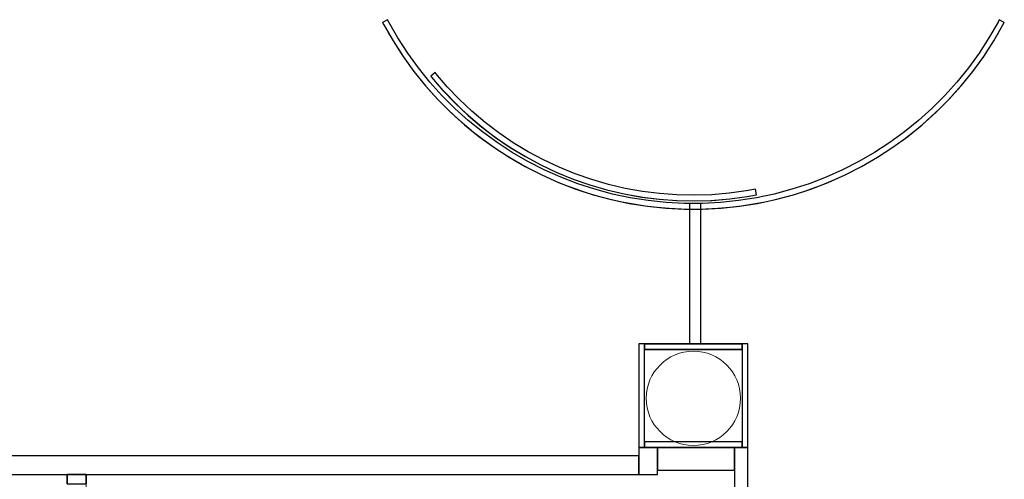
# Model space of a CAD drawing. Header units: metres. Extents: x 391.1 to 430.4, y 12.7 to 28.4.
# Tile 161 of 168: x 417.4 to 422.6, y 17.4 to 19.8. Entities that reach past the tile are written whole.
import ezdxf

# ---------------------------------------------------------------- set-up
doc = ezdxf.new("R2010")
doc.units = ezdxf.units.M
for name, color, linetype, lineweight in [('A-COLS-____-MCUT', 7, 'Continuous', 18), ('A-COLS-____-OTLN', 7, 'Continuous', 18), ('A-WALL-____-MCUT', 7, 'Continuous', 25), ('A-WALL-____-OTLN', 7, 'Continuous', 25)]:
    doc.layers.add(name, color=color, linetype=linetype, lineweight=lineweight)

# ---------------------------------------------------------------- blocks, each defined once
blk = doc.blocks.new('Family - Envans PB-155378-02_PCI_P0')
at = {"layer": 'A-WALL-____-MCUT', "color": 253, "true_color": 0xaaaaaa}
for p, q in [((0.4095, 0.12), (0, 0.12)), ((0, 0.12), (0, 0)), ((0.4095, 0), (0.4095, 0.12)), ((0, 0), (0.4095, 0))]:
    blk.add_line(p, q, dxfattribs=at)
at = {"layer": 'A-WALL-____-OTLN', "color": 253, "true_color": 0xaaaaaa}
for p, q in [((0.4095, 0.12), (0, 0.12)), ((0, 0.12), (0, 0)), ((0.4095, 0), (0.4095, 0.12)), ((0, 0), (0.4095, 0))]:
    blk.add_line(p, q, dxfattribs=at)
at = {"layer": 'A-WALL-____-OTLN', "color": 253, "lineweight": 18, "true_color": 0xaaaaaa}
blk.add_line((0.01, 0), (0.4095, 0), dxfattribs=at)
blk = doc.blocks.new('Family - Mampara PB-155380-02_PCI_P0')
at = {"layer": 'A-WALL-____-MCUT', "color": 253, "true_color": 0xaaaaaa}
for p, q in [((1.1094, 0.1), (0, 0.1)), ((0, 0.1), (0, 0)), ((1.1094, 0), (1.1094, 0.1)), ((2.0494, 0.1), (2.0494, 0)), ((2.0993, 0.1), (2.0494, 0.1)), ((2.0994, 0), (2.0993, 0.1)), ((0, 0), (1.1094, 0)), ((2.0494, 0), (2.0994, 0))]:
    blk.add_line(p, q, dxfattribs=at)
at = {"layer": 'A-WALL-____-OTLN', "color": 253, "true_color": 0xaaaaaa}
for p, q in [((0, 0), (0, 0.1)), ((0, 0.1), (1.1094, 0.1)), ((1.1094, 0), (1.1094, 0.1)), ((2.0494, 0.1), (2.0494, 0)), ((2.0494, 0.1), (2.0993, 0.1)), ((2.0993, 0.1), (2.0994, 0)), ((1.1094, 0), (0, 0)), ((2.0994, 0), (2.0494, 0))]:
    blk.add_line(p, q, dxfattribs=at)
at = {"layer": 'A-WALL-____-OTLN', "color": 253, "lineweight": 18, "true_color": 0xaaaaaa}
blk.add_line((0, 0), (2.0994, 0), dxfattribs=at)
blk = doc.blocks.new('Family - Mampara PB-155425-02_PCI_P0')
at = {"layer": 'A-WALL-____-MCUT', "color": 253, "true_color": 0xaaaaaa}
for p, q in [((0.7444, 0.06), (0, 0.06)), ((0, 0.06), (0, 0)), ((0.7444, 0), (0.7444, 0.06)), ((0, 0), (0.7444, 0))]:
    blk.add_line(p, q, dxfattribs=at)
at = {"layer": 'A-WALL-____-OTLN', "color": 253, "true_color": 0xaaaaaa}
for p, q in [((0.7444, 0.06), (0, 0.06)), ((0, 0.06), (0, 0)), ((0.7444, 0), (0.7444, 0.06)), ((0, 0), (0.7444, 0))]:
    blk.add_line(p, q, dxfattribs=at)
at = {"layer": 'A-WALL-____-OTLN', "color": 253, "lineweight": 18, "true_color": 0xaaaaaa}
blk.add_line((0, 0), (0.7444, 0), dxfattribs=at)
blk = doc.blocks.new('Family - Envans PB-155447-02_PCI_P0')
at = {"layer": 'A-WALL-____-MCUT', "color": 253, "true_color": 0xaaaaaa}
for p, q in [((8.4232, 0.1), (0, 0.1)), ((0, 0.1), (0, 0)), ((0, 0), (8.4232, 0))]:
    blk.add_line(p, q, dxfattribs=at)
at = {"layer": 'A-WALL-____-OTLN', "color": 253, "true_color": 0xaaaaaa}
for p, q in [((9.4951, 0.1), (0, 0.1)), ((0, 0.1), (0, 0)), ((0, 0), (9.4951, 0))]:
    blk.add_line(p, q, dxfattribs=at)
at = {"layer": 'A-WALL-____-OTLN', "color": 253, "lineweight": 18, "true_color": 0xaaaaaa}
blk.add_line((0, 0), (9.4951, 0), dxfattribs=at)
blk = doc.blocks.new('Family - Mampara PB-155457-02_PCI_P0')
at = {"layer": 'A-WALL-____-MCUT', "color": 253, "true_color": 0xaaaaaa}
for p, q in [((-1.6238, -0.8651), (-1.6503, -0.8792)), ((-1.6503, -0.8792), (-1.6436, -0.8924)), ((-1.6172, -0.8781), (-1.6238, -0.8651)), ((-1.569, -0.9615), (-1.6172, -0.8781)), ((1.6172, -0.8781), (1.569, -0.9615)), ((1.6241, -0.8645), (1.6172, -0.8781)), ((1.6506, -0.8786), (1.6241, -0.8645)), ((1.6436, -0.8924), (1.6506, -0.8786)), ((-1.6436, -0.8924), (-1.5946, -0.9772)), ((1.5946, -0.9772), (1.6436, -0.8924)), ((-1.5946, -0.9772), (-1.5413, -1.0593)), ((-1.5166, -1.0423), (-1.569, -0.9615)), ((1.569, -0.9615), (1.5166, -1.0423)), ((1.5413, -1.0593), (1.5946, -0.9772)), ((-1.4599, -1.1202), (-1.5166, -1.0423)), ((1.5166, -1.0423), (1.4599, -1.1202)), ((-1.5413, -1.0593), (-1.4837, -1.1385)), ((1.4837, -1.1385), (1.5413, -1.0593)), ((-1.4837, -1.1385), (-1.4221, -1.2146)), ((-1.3993, -1.1951), (-1.4599, -1.1202)), ((1.4599, -1.1202), (1.3993, -1.1951)), ((1.4221, -1.2146), (1.4837, -1.1385)), ((-1.3348, -1.2667), (-1.3993, -1.1951)), ((1.3993, -1.1951), (1.3348, -1.2667)), ((-1.4221, -1.2146), (-1.3566, -1.2874)), ((1.3566, -1.2874), (1.4221, -1.2146)), ((-1.3566, -1.2874), (-1.2874, -1.3566)), ((-1.2667, -1.3348), (-1.3348, -1.2667)), ((1.3348, -1.2667), (1.2667, -1.3348)), ((1.2874, -1.3566), (1.3566, -1.2874)), ((-1.2874, -1.3566), (-1.2146, -1.4221)), ((-1.1951, -1.3993), (-1.2667, -1.3348)), ((1.2667, -1.3348), (1.1951, -1.3993)), ((1.2146, -1.4221), (1.2874, -1.3566)), ((-1.1202, -1.4599), (-1.1951, -1.3993)), ((1.1951, -1.3993), (1.1202, -1.4599)), ((-1.2146, -1.4221), (-1.1385, -1.4837)), ((-1.0423, -1.5166), (-1.1202, -1.4599)), ((1.1202, -1.4599), (1.0423, -1.5166)), ((1.1385, -1.4837), (1.2146, -1.4221)), ((-1.1385, -1.4837), (-1.0593, -1.5413)), ((1.0593, -1.5413), (1.1385, -1.4837)), ((-1.0593, -1.5413), (-0.9772, -1.5946)), ((-0.9615, -1.569), (-1.0423, -1.5166)), ((1.0423, -1.5166), (0.9615, -1.569)), ((0.9772, -1.5946), (1.0593, -1.5413)), ((-0.9772, -1.5946), (-0.8924, -1.6436)), ((-0.8781, -1.6172), (-0.9615, -1.569)), ((-0.7922, -1.6609), (-0.8781, -1.6172)), ((0.8781, -1.6172), (0.7922, -1.6609)), ((0.9615, -1.569), (0.8781, -1.6172)), ((0.8924, -1.6436), (0.9772, -1.5946)), ((-0.8924, -1.6436), (-0.8051, -1.688)), ((-0.7042, -1.7001), (-0.7922, -1.6609)), ((0.7922, -1.6609), (0.7042, -1.7001)), ((0.8051, -1.688), (0.8924, -1.6436)), ((-0.8051, -1.688), (-0.7157, -1.7278)), ((-0.6143, -1.7346), (-0.7042, -1.7001)), ((0.7042, -1.7001), (0.6143, -1.7346)), ((0.7157, -1.7278), (0.8051, -1.688)), ((-0.7157, -1.7278), (-0.6243, -1.7629)), ((-0.6243, -1.7629), (-0.5312, -1.7932)), ((-0.5226, -1.7644), (-0.6143, -1.7346)), ((-0.4296, -1.7894), (-0.5226, -1.7644)), ((0.5226, -1.7644), (0.4296, -1.7894)), ((0.6143, -1.7346), (0.5226, -1.7644)), ((0.5312, -1.7932), (0.6243, -1.7629)), ((0.6243, -1.7629), (0.7157, -1.7278)), ((-0.5312, -1.7932), (-0.4366, -1.8185)), ((-0.4366, -1.8185), (-0.3408, -1.8389)), ((-0.3353, -1.8094), (-0.4296, -1.7894)), ((-0.2402, -1.8245), (-0.3353, -1.8094)), ((-0.1444, -1.8345), (-0.2402, -1.8245)), ((0.2402, -1.8245), (0.1444, -1.8345)), ((0.3353, -1.8094), (0.2402, -1.8245)), ((0.4296, -1.7894), (0.3353, -1.8094)), ((0.3408, -1.8389), (0.4366, -1.8185)), ((0.4366, -1.8185), (0.5312, -1.7932)), ((-0.3408, -1.8389), (-0.2441, -1.8542)), ((-0.2441, -1.8542), (-0.1467, -1.8644)), ((-0.1467, -1.8644), (-0.049, -1.8696)), ((-0.0482, -1.8396), (-0.1444, -1.8345)), ((-0.049, -1.8696), (0.049, -1.8696)), ((0.0482, -1.8396), (-0.0482, -1.8396)), ((0.1444, -1.8345), (0.0482, -1.8396)), ((0.049, -1.8696), (0.1467, -1.8644)), ((0.1467, -1.8644), (0.2441, -1.8542)), ((0.2441, -1.8542), (0.3408, -1.8389))]:
    blk.add_line(p, q, dxfattribs=at)
at = {"layer": 'A-WALL-____-OTLN', "color": 253, "true_color": 0xaaaaaa}
for p, q in [((-1.6238, -0.8651), (-1.6503, -0.8792)), ((-1.6503, -0.8792), (-1.6436, -0.8924)), ((-1.6172, -0.8781), (-1.6238, -0.8651)), ((-1.569, -0.9615), (-1.6172, -0.8781)), ((1.6172, -0.8781), (1.569, -0.9615)), ((1.6241, -0.8645), (1.6172, -0.8781)), ((1.6506, -0.8786), (1.6241, -0.8645)), ((1.6436, -0.8924), (1.6506, -0.8786)), ((-1.6436, -0.8924), (-1.5946, -0.9772)), ((1.5946, -0.9772), (1.6436, -0.8924)), ((-1.5946, -0.9772), (-1.5413, -1.0593)), ((-1.5166, -1.0423), (-1.569, -0.9615)), ((1.569, -0.9615), (1.5166, -1.0423)), ((1.5413, -1.0593), (1.5946, -0.9772)), ((-1.4599, -1.1202), (-1.5166, -1.0423)), ((1.5166, -1.0423), (1.4599, -1.1202)), ((-1.5413, -1.0593), (-1.4837, -1.1385)), ((1.4837, -1.1385), (1.5413, -1.0593)), ((-1.4837, -1.1385), (-1.4221, -1.2146)), ((-1.3993, -1.1951), (-1.4599, -1.1202)), ((1.4599, -1.1202), (1.3993, -1.1951)), ((1.4221, -1.2146), (1.4837, -1.1385)), ((-1.3348, -1.2667), (-1.3993, -1.1951)), ((1.3993, -1.1951), (1.3348, -1.2667)), ((-1.4221, -1.2146), (-1.3566, -1.2874)), ((1.3566, -1.2874), (1.4221, -1.2146)), ((-1.3566, -1.2874), (-1.2874, -1.3566)), ((-1.2667, -1.3348), (-1.3348, -1.2667)), ((1.3348, -1.2667), (1.2667, -1.3348)), ((1.2874, -1.3566), (1.3566, -1.2874)), ((-1.2874, -1.3566), (-1.2146, -1.4221)), ((-1.1951, -1.3993), (-1.2667, -1.3348)), ((1.2667, -1.3348), (1.1951, -1.3993)), ((1.2146, -1.4221), (1.2874, -1.3566)), ((-1.1202, -1.4599), (-1.1951, -1.3993)), ((1.1951, -1.3993), (1.1202, -1.4599)), ((-1.2146, -1.4221), (-1.1385, -1.4837)), ((-1.0423, -1.5166), (-1.1202, -1.4599)), ((1.1202, -1.4599), (1.0423, -1.5166)), ((1.1385, -1.4837), (1.2146, -1.4221)), ((-1.1385, -1.4837), (-1.0593, -1.5413)), ((1.0593, -1.5413), (1.1385, -1.4837)), ((-1.0593, -1.5413), (-0.9772, -1.5946)), ((-0.9615, -1.569), (-1.0423, -1.5166)), ((1.0423, -1.5166), (0.9615, -1.569)), ((0.9772, -1.5946), (1.0593, -1.5413)), ((-0.9772, -1.5946), (-0.8924, -1.6436)), ((-0.8781, -1.6172), (-0.9615, -1.569)), ((-0.7922, -1.6609), (-0.8781, -1.6172)), ((0.8781, -1.6172), (0.7922, -1.6609)), ((0.9615, -1.569), (0.8781, -1.6172)), ((0.8924, -1.6436), (0.9772, -1.5946)), ((-0.8924, -1.6436), (-0.8051, -1.688)), ((-0.7042, -1.7001), (-0.7922, -1.6609)), ((0.7922, -1.6609), (0.7042, -1.7001)), ((0.8051, -1.688), (0.8924, -1.6436)), ((-0.8051, -1.688), (-0.7157, -1.7278)), ((-0.6143, -1.7346), (-0.7042, -1.7001)), ((0.7042, -1.7001), (0.6143, -1.7346)), ((0.7157, -1.7278), (0.8051, -1.688)), ((-0.7157, -1.7278), (-0.6243, -1.7629)), ((-0.6243, -1.7629), (-0.5312, -1.7932)), ((-0.5226, -1.7644), (-0.6143, -1.7346)), ((-0.4296, -1.7894), (-0.5226, -1.7644)), ((0.5226, -1.7644), (0.4296, -1.7894)), ((0.6143, -1.7346), (0.5226, -1.7644)), ((0.5312, -1.7932), (0.6243, -1.7629)), ((0.6243, -1.7629), (0.7157, -1.7278)), ((-0.5312, -1.7932), (-0.4366, -1.8185)), ((-0.4366, -1.8185), (-0.3408, -1.8389)), ((-0.3353, -1.8094), (-0.4296, -1.7894)), ((-0.2402, -1.8245), (-0.3353, -1.8094)), ((-0.1444, -1.8345), (-0.2402, -1.8245)), ((0.2402, -1.8245), (0.1444, -1.8345)), ((0.3353, -1.8094), (0.2402, -1.8245)), ((0.4296, -1.7894), (0.3353, -1.8094)), ((0.3408, -1.8389), (0.4366, -1.8185)), ((0.4366, -1.8185), (0.5312, -1.7932)), ((-0.3408, -1.8389), (-0.2441, -1.8542)), ((-0.2441, -1.8542), (-0.1467, -1.8644)), ((-0.1467, -1.8644), (-0.049, -1.8696)), ((-0.0482, -1.8396), (-0.1444, -1.8345)), ((-0.049, -1.8696), (0.049, -1.8696)), ((0.0482, -1.8396), (-0.0482, -1.8396)), ((0.1444, -1.8345), (0.0482, -1.8396)), ((0.049, -1.8696), (0.1467, -1.8644)), ((0.1467, -1.8644), (0.2441, -1.8542)), ((0.2441, -1.8542), (0.3408, -1.8389))]:
    blk.add_line(p, q, dxfattribs=at)
at = {"layer": 'A-WALL-____-OTLN', "color": 253, "lineweight": 18, "true_color": 0xaaaaaa}
blk.add_arc((0, 0), 1.8696, 208.0467, 331.9735, dxfattribs=at)
blk = doc.blocks.new('Family - Mampara PB-155509-02_PCI_P0')
at = {"layer": 'A-WALL-____-MCUT', "color": 253, "true_color": 0xaaaaaa}
for p, q in [((2.9891, 0.07), (0, 0.07)), ((0, 0.07), (0, 0)), ((2.9891, 0), (2.9891, 0.07)), ((0, 0), (2.9891, 0))]:
    blk.add_line(p, q, dxfattribs=at)
at = {"layer": 'A-WALL-____-OTLN', "color": 253, "true_color": 0xaaaaaa}
for p, q in [((2.9891, 0.07), (0, 0.07)), ((0, 0.07), (0, 0)), ((2.9891, 0), (2.9891, 0.07)), ((0, 0), (2.9891, 0))]:
    blk.add_line(p, q, dxfattribs=at)
at = {"layer": 'A-WALL-____-OTLN', "color": 253, "lineweight": 18, "true_color": 0xaaaaaa}
blk.add_line((0, 0), (2.9891, 0), dxfattribs=at)
blk = doc.blocks.new('Family - Envans PB-155513-02_PCI_P0')
at = {"layer": 'A-WALL-____-MCUT', "color": 253, "true_color": 0xaaaaaa}
for p, q in [((0.5198, 0.03), (0, 0.03)), ((0, 0.03), (0, 0)), ((0, 0), (0.5198, 0)), ((0.5198, 0), (0.5198, 0.03))]:
    blk.add_line(p, q, dxfattribs=at)
at = {"layer": 'A-WALL-____-OTLN', "color": 253, "lineweight": 18, "true_color": 0xaaaaaa}
blk.add_line((-0.0246, 0), (0.4898, 0), dxfattribs=at)
at = {"layer": 'A-WALL-____-OTLN', "color": 253, "true_color": 0xaaaaaa}
for p, q in [((0.5198, 0.03), (0, 0.03)), ((0, 0.03), (0, 0)), ((0, 0), (0.5198, 0)), ((0.5198, 0), (0.5198, 0.03))]:
    blk.add_line(p, q, dxfattribs=at)
blk = doc.blocks.new('Family - Envans PB-155521-02_PCI_P0')
at = {"layer": 'A-WALL-____-MCUT', "color": 253, "true_color": 0xaaaaaa}
for p, q in [((0, 0.0297), (0, 0)), ((0.03, 0.0297), (0, 0.0297)), ((0, 0), (0.55, 0)), ((0.55, 0.03), (0.03, 0.03)), ((0.03, 0.03), (0.03, 0.0297)), ((0.55, 0), (0.55, 0.03))]:
    blk.add_line(p, q, dxfattribs=at)
at = {"layer": 'A-WALL-____-OTLN', "color": 253, "true_color": 0xaaaaaa}
for p, q in [((0, 0.0297), (0, 0)), ((0.03, 0.0297), (0, 0.0297)), ((0, 0), (0.55, 0)), ((0.03, 0.03), (0.03, 0.0297)), ((0.55, 0.03), (0.03, 0.03)), ((0.55, 0), (0.55, 0.03))]:
    blk.add_line(p, q, dxfattribs=at)
at = {"layer": 'A-WALL-____-OTLN', "color": 253, "lineweight": 18, "true_color": 0xaaaaaa}
blk.add_line((0, 0), (0.55, 0), dxfattribs=at)
blk = doc.blocks.new('Family - Mampara PB-155561-02_PCI_P0')
at = {"layer": 'A-WALL-____-MCUT', "color": 253, "true_color": 0xaaaaaa}
for p, q in [((-1.3673, -1.1112), (-1.3906, -1.1301)), ((-1.3906, -1.1301), (-1.3868, -1.135)), ((-1.3868, -1.135), (-1.3255, -1.206)), ((-1.3636, -1.116), (-1.3673, -1.1112)), ((-1.3033, -1.1858), (-1.3636, -1.116)), ((-1.2395, -1.2524), (-1.3033, -1.1858)), ((-1.3255, -1.206), (-1.2606, -1.2738)), ((-1.1722, -1.3156), (-1.2395, -1.2524)), ((-1.2606, -1.2738), (-1.1922, -1.338)), ((-1.1922, -1.338), (-1.1205, -1.3985)), ((-1.1018, -1.3751), (-1.1722, -1.3156)), ((-1.1205, -1.3985), (-1.0458, -1.4553)), ((-1.0283, -1.4309), (-1.1018, -1.3751)), ((-1.0458, -1.4553), (-0.9682, -1.508)), ((-0.952, -1.4828), (-1.0283, -1.4309)), ((-0.9682, -1.508), (-0.8879, -1.5566)), ((-0.8731, -1.5305), (-0.952, -1.4828)), ((-0.8879, -1.5566), (-0.8053, -1.6009)), ((-0.7918, -1.5741), (-0.8731, -1.5305)), ((-0.8053, -1.6009), (-0.7204, -1.6409)), ((-0.7083, -1.6134), (-0.7918, -1.5741)), ((-0.6229, -1.6483), (-0.7083, -1.6134)), ((-0.7204, -1.6409), (-0.6335, -1.6763)), ((-0.5358, -1.6786), (-0.6229, -1.6483)), ((-0.6335, -1.6763), (-0.5449, -1.7072)), ((-0.5449, -1.7072), (-0.4548, -1.7334)), ((-0.4472, -1.7044), (-0.5358, -1.6786)), ((-0.3574, -1.7254), (-0.4472, -1.7044)), ((-0.4548, -1.7334), (-0.3635, -1.7548)), ((-0.3635, -1.7548), (-0.2711, -1.7714)), ((-0.2666, -1.7418), (-0.3574, -1.7254)), ((-0.2711, -1.7714), (-0.178, -1.7832)), ((-0.1751, -1.7533), (-0.2666, -1.7418)), ((-0.0831, -1.7601), (-0.1751, -1.7533)), ((0.0092, -1.762), (-0.0831, -1.7601)), ((0.1014, -1.7591), (0.0092, -1.762)), ((0.1933, -1.7514), (0.1014, -1.7591)), ((0.2847, -1.7389), (0.1933, -1.7514)), ((0.1966, -1.7812), (0.2895, -1.7685)), ((0.3341, -1.7295), (0.2847, -1.7389)), ((0.2895, -1.7685), (0.3398, -1.7589)), ((0.3398, -1.7589), (0.3341, -1.7295)), ((-0.178, -1.7832), (-0.0845, -1.7901)), ((-0.0845, -1.7901), (0.0093, -1.792)), ((0.0093, -1.792), (0.1031, -1.7891)), ((0.1031, -1.7891), (0.1966, -1.7812))]:
    blk.add_line(p, q, dxfattribs=at)
at = {"layer": 'A-WALL-____-OTLN', "color": 253, "true_color": 0xaaaaaa}
for p, q in [((-1.3673, -1.1112), (-1.3906, -1.1301)), ((-1.3906, -1.1301), (-1.3868, -1.135)), ((-1.3868, -1.135), (-1.3255, -1.206)), ((-1.3636, -1.116), (-1.3673, -1.1112)), ((-1.3033, -1.1858), (-1.3636, -1.116)), ((-1.2395, -1.2524), (-1.3033, -1.1858)), ((-1.3255, -1.206), (-1.2606, -1.2738)), ((-1.1722, -1.3156), (-1.2395, -1.2524)), ((-1.2606, -1.2738), (-1.1922, -1.338)), ((-1.1922, -1.338), (-1.1205, -1.3985)), ((-1.1018, -1.3751), (-1.1722, -1.3156)), ((-1.1205, -1.3985), (-1.0458, -1.4553)), ((-1.0283, -1.4309), (-1.1018, -1.3751)), ((-1.0458, -1.4553), (-0.9682, -1.508)), ((-0.952, -1.4828), (-1.0283, -1.4309)), ((-0.9682, -1.508), (-0.8879, -1.5566)), ((-0.8731, -1.5305), (-0.952, -1.4828)), ((-0.8879, -1.5566), (-0.8053, -1.6009)), ((-0.7918, -1.5741), (-0.8731, -1.5305)), ((-0.8053, -1.6009), (-0.7204, -1.6409)), ((-0.7083, -1.6134), (-0.7918, -1.5741)), ((-0.6229, -1.6483), (-0.7083, -1.6134)), ((-0.7204, -1.6409), (-0.6335, -1.6763)), ((-0.5358, -1.6786), (-0.6229, -1.6483)), ((-0.6335, -1.6763), (-0.5449, -1.7072)), ((-0.5449, -1.7072), (-0.4548, -1.7334)), ((-0.4472, -1.7044), (-0.5358, -1.6786)), ((-0.3574, -1.7254), (-0.4472, -1.7044)), ((-0.4548, -1.7334), (-0.3635, -1.7548)), ((-0.3635, -1.7548), (-0.2711, -1.7714)), ((-0.2666, -1.7418), (-0.3574, -1.7254)), ((-0.2711, -1.7714), (-0.178, -1.7832)), ((-0.1751, -1.7533), (-0.2666, -1.7418)), ((-0.0831, -1.7601), (-0.1751, -1.7533)), ((0.0092, -1.762), (-0.0831, -1.7601)), ((0.1014, -1.7591), (0.0092, -1.762)), ((0.1933, -1.7514), (0.1014, -1.7591)), ((0.2847, -1.7389), (0.1933, -1.7514)), ((0.1966, -1.7812), (0.2895, -1.7685)), ((0.3341, -1.7295), (0.2847, -1.7389)), ((0.2895, -1.7685), (0.3398, -1.7589)), ((0.3398, -1.7589), (0.3341, -1.7295)), ((-0.178, -1.7832), (-0.0845, -1.7901)), ((-0.0845, -1.7901), (0.0093, -1.792)), ((0.0093, -1.792), (0.1031, -1.7891)), ((0.1031, -1.7891), (0.1966, -1.7812))]:
    blk.add_line(p, q, dxfattribs=at)
at = {"layer": 'A-WALL-____-OTLN', "color": 253, "lineweight": 18, "true_color": 0xaaaaaa}
blk.add_arc((0, 0), 1.7914, 219.1006, 280.9327, dxfattribs=at)
blk = doc.blocks.new('Family - Envans PB-155626-02_PCI_P0')
at = {"layer": 'A-WALL-____-MCUT', "color": 253, "true_color": 0xaaaaaa}
for p, q in [((0.55, 0.03), (0, 0.03)), ((0, 0.03), (0, 0)), ((0, 0), (0.55, 0)), ((0.55, 0), (0.55, 0.03))]:
    blk.add_line(p, q, dxfattribs=at)
at = {"layer": 'A-WALL-____-OTLN', "color": 253, "true_color": 0xaaaaaa}
for p, q in [((0.55, 0.03), (0, 0.03)), ((0, 0.03), (0, 0)), ((0, 0), (0.55, 0)), ((0.55, 0), (0.55, 0.03))]:
    blk.add_line(p, q, dxfattribs=at)
at = {"layer": 'A-WALL-____-OTLN', "color": 253, "lineweight": 18, "true_color": 0xaaaaaa}
blk.add_line((0, 0), (0.55, 0), dxfattribs=at)
blk = doc.blocks.new('Family - Pilar PB-155722-02_PCI_P0')
at = {"layer": 'A-COLS-____-MCUT', "color": 253, "true_color": 0xaaaaaa}
for start, end in [(360, 180), (180, 360)]:
    blk.add_arc((0.25, 0.25), 0.25, start, end, dxfattribs=at)
at = {"layer": 'A-COLS-____-OTLN', "color": 253, "true_color": 0xaaaaaa}
for start, end in [(360, 180), (180, 360)]:
    blk.add_arc((0.25, 0.25), 0.25, start, end, dxfattribs=at)
blk = doc.blocks.new('Family - Envans PB-155724-02_PCI_P0')
at = {"layer": 'A-WALL-____-MCUT', "color": 253, "true_color": 0xaaaaaa}
for p, q in [((0.1439, 0.1), (0, 0.1)), ((0, 0.1), (0, 0)), ((0.1439, 0), (0.1439, 0.1)), ((0, 0), (0.1439, 0))]:
    blk.add_line(p, q, dxfattribs=at)
at = {"layer": 'A-WALL-____-OTLN', "color": 253, "true_color": 0xaaaaaa}
for p, q in [((0.1439, 0.1), (0, 0.1)), ((0, 0.1), (0, 0)), ((0.1439, 0), (0.1439, 0.1)), ((0, 0), (0.1439, 0))]:
    blk.add_line(p, q, dxfattribs=at)
at = {"layer": 'A-WALL-____-OTLN', "color": 253, "lineweight": 18, "true_color": 0xaaaaaa}
blk.add_line((0, 0), (0.1439, 0), dxfattribs=at)
blk = doc.blocks.new('Family - Envans PB-155796-02_PCI_P0')
at = {"layer": 'A-WALL-____-MCUT', "color": 253, "true_color": 0xaaaaaa}
for p, q in [((0, 0.012), (0, 0.03)), ((0, 0.03), (0.2078, 0.03)), ((0, 0), (0, 0.012)), ((0.1317, 0), (0, 0)), ((0.2195, 0), (0.1317, 0)), ((0.2078, 0.03), (0.5195, 0.03)), ((0.2555, 0), (0.2195, 0)), ((0.2195, 0), (0.2195, 0)), ((0.2195, 0), (0.2195, 0)), ((0.2795, 0), (0.2555, 0)), ((0.4235, 0), (0.2795, 0)), ((0.2795, 0), (0.2795, 0)), ((0.2795, 0), (0.2795, 0)), ((0.5195, 0), (0.4235, 0)), ((0.5195, 0.03), (0.5195, 0.018)), ((0.5195, 0.018), (0.5195, 0))]:
    blk.add_line(p, q, dxfattribs=at)
at = {"layer": 'A-WALL-____-OTLN', "color": 253, "true_color": 0xaaaaaa}
for p, q in [((0, 0), (0, 0.03)), ((0, 0.03), (0.5195, 0.03)), ((0, 0.03), (0, 0)), ((0, 0.03), (0, 0.012)), ((0.5195, 0.03), (0, 0.03)), ((0.2078, 0.03), (0, 0.03)), ((0, 0.012), (0, 0)), ((0.5195, 0.03), (0.2078, 0.03)), ((0.2195, 0), (0.2795, 0)), ((0.2195, 0), (0.2555, 0)), ((0.2195, 0), (0.2195, 0)), ((0.2195, 0), (0.2795, 0)), ((0.2195, 0), (0.2195, 0)), ((0.2195, 0), (0.2195, 0)), ((0.2195, 0), (0.2195, 0)), ((0.2555, 0), (0.2795, 0)), ((0.2795, 0), (0.2795, 0)), ((0.2795, 0), (0.2795, 0)), ((0.2795, 0), (0.2795, 0)), ((0.2795, 0), (0.2795, 0)), ((0.5195, 0.03), (0.5195, 0)), ((0.5195, 0), (0.5195, 0.03)), ((0.5195, 0.018), (0.5195, 0.03)), ((0.5195, 0), (0.5195, 0.018)), ((0.2195, 0), (0, 0)), ((0, 0), (0.2195, 0)), ((0, 0), (0.1317, 0)), ((0.1317, 0), (0.2195, 0)), ((0.5195, 0), (0.2795, 0)), ((0.2795, 0), (0.5195, 0)), ((0.2795, 0), (0.4235, 0)), ((0.4235, 0), (0.5195, 0))]:
    blk.add_line(p, q, dxfattribs=at)
at = {"layer": 'A-WALL-____-OTLN', "color": 253, "lineweight": 18, "true_color": 0xaaaaaa}
blk.add_line((0, 0), (0.5195, 0), dxfattribs=at)
blk = doc.blocks.new('LONDR55-XX_ZZ-ARQ-CAA-M3D-Londres55_ifc-1-02_PCI_P0')
at = {"layer": 'A-COLS-____-OTLN', "color": 253, "lineweight": 18, "true_color": 0xaaaaaa}
blk.add_blockref('Family - Pilar PB-155722-02_PCI_P0', (420.7418, 17.5503), dxfattribs=at)
at = {"layer": 'A-WALL-____-OTLN', "color": 253, "lineweight": 18, "true_color": 0xaaaaaa}
for name, p in [('Family - Mampara PB-155457-02_PCI_P0', (420.9919, 20.6737)), ('Family - Mampara PB-155561-02_PCI_P0', (420.9879, 20.6395)), ('Family - Envans PB-155513-02_PCI_P0', (420.7316, 17.5397))]:
    blk.add_blockref(name, p, dxfattribs=at)
for name, p, rotation in [('Family - Mampara PB-155425-02_PCI_P0', (421.0316, 18.0897), 90), ('Family - Envans PB-155626-02_PCI_P0', (420.7016, 18.0897), 270), ('Family - Envans PB-155796-02_PCI_P0', (421.251, 18.0897), 180), ('Family - Envans PB-155521-02_PCI_P0', (421.281, 17.5397), 90), ('Family - Envans PB-155724-02_PCI_P0', (420.8016, 17.3957), 90), ('Family - Envans PB-155378-02_PCI_P0', (421.211, 17.5397), 180), ('Family - Mampara PB-155509-02_PCI_P0', (421.281, 14.5506), 90), ('Family - Envans PB-155447-02_PCI_P0', (420.7016, 17.4957), 180), ('Family - Mampara PB-155380-02_PCI_P0', (417.7673, 15.2964), 89.98916353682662)]:
    blk.add_blockref(name, p, dxfattribs=dict(at, rotation=rotation))

msp = doc.modelspace()

# ---------------------------------------------------------------- block references
at = {"lineweight": 5}
msp.add_blockref('LONDR55-XX_ZZ-ARQ-CAA-M3D-Londres55_ifc-1-02_PCI_P0', (0, 0), dxfattribs=at)

doc.saveas('drawing.dxf')
